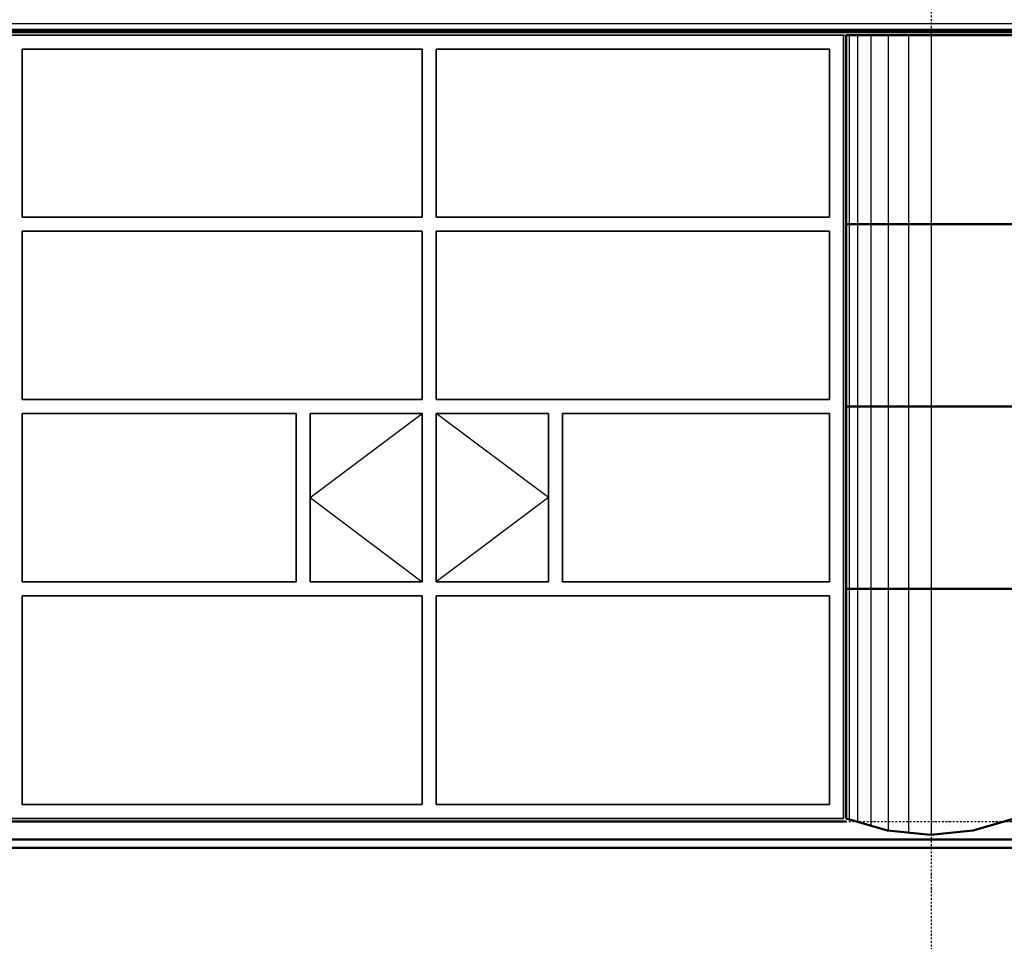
# Model space of a CAD drawing. Header units: millimetres. Extents: x -16263 to 65836, y 12201 to 60971.
# Tile 27 of 66: x 49208 to 52720, y 16623 to 19911. Entities that reach past the tile are written whole.
import ezdxf

# ---------------------------------------------------------------- set-up
doc = ezdxf.new("R2010")
doc.units = ezdxf.units.MM
doc.linetypes.add('DASHDOT', pattern=[25.4, 12.7, -6.35, 0, -6.35])
for name, color, linetype in [('AL$4A---_STEMPEL', 7, 'Continuous'), ('alu uprof', 3, 'Continuous'), ('stramien', 1, 'DASHDOT'), ('vanarris', 253, 'Continuous')]:
    doc.layers.add(name, color=color, linetype=linetype)

# ---------------------------------------------------------------- blocks, each defined once
blk = doc.blocks.new('*U130')
at = {"layer": 'stramien', "color": 1, "ltscale": 0.5}
blk.add_lwpolyline([(0, 21501.2), (0, -21501.2)], dxfattribs=at)
blk = doc.blocks.new('*U129')
at = {"layer": 'stramien', "color": 0, "linetype": 'ByBlock', "lineweight": -2, "transparency": 16777216}
blk.add_blockref('*U130', (43200, 0), dxfattribs=at)
blk = doc.blocks.new('vanarris noord')
at = {"layer": 'vanarris', "lineweight": 70}
blk.add_line((-25500, 17.5), (43200, 17.5), dxfattribs=at)
at = {"layer": 'vanarris', "lineweight": 50}
for p, q in [((28800, 10), (36000, 10)), ((35700, 0), (35700, -2795)), ((35700, 0), (36000, 0)), ((36000, 10), (43500, 10)), ((36000, 0), (36300, 0)), ((35700, -675), (36000, -675)), ((36300, -675), (36000, -675)), ((35700, -1325), (36000, -1325)), ((36300, -1325), (36000, -1325)), ((35700, -1975), (36000, -1975)), ((36300, -1975), (36000, -1975)), ((29100, -2805), (35700, -2805)), ((35847.5, -2837.5), (35700, -2795)), ((36300, -2795), (36152.5, -2837.5)), ((36000, -2852.5), (35847.5, -2837.5)), ((36152.5, -2837.5), (36000, -2852.5)), ((28800, -2870), (36000, -2870)), ((36000, -2870), (43200, -2870)), ((28800, -2900), (36000, -2900)), ((36000, -2900), (43200, -2900))]:
    blk.add_line(p, q, dxfattribs=at)
at = {"layer": 'vanarris', "lineweight": 35}
for p, q in [((35690, 0), (29110, 0)), ((35690, 0), (35690, -2795)), ((32760, -50), (32760, -650)), ((34187.5, -50), (32760, -50)), ((34187.5, -50), (34187.5, -650)), ((34237.5, -50), (34237.5, -650)), ((34237.5, -50), (35640, -50)), ((35640, -50), (35640, -650)), ((32760, -650), (34187.5, -650)), ((34237.5, -650), (35640, -650)), ((32760, -700), (32760, -1300)), ((32760, -700), (34187.5, -700)), ((34187.5, -700), (34187.5, -1300)), ((34237.5, -700), (34237.5, -1300)), ((34237.5, -700), (35640, -700)), ((35640, -700), (35640, -1300)), ((32760, -1300), (34187.5, -1300)), ((34237.5, -1300), (35640, -1300)), ((32760, -1350), (32760, -1950)), ((32760, -1350), (33737.5, -1350)), ((33737.5, -1350), (33737.5, -1950)), ((34187.5, -1350), (33787.5, -1350)), ((33787.5, -1350), (33787.5, -1950)), ((34187.5, -1350), (34187.5, -1950)), ((34237.5, -1350), (34237.5, -1950)), ((34237.5, -1350), (34637.5, -1350)), ((34637.5, -1350), (34637.5, -1950)), ((35640, -1350), (34687.5, -1350)), ((34687.5, -1350), (34687.5, -1950)), ((35640, -1350), (35640, -1950)), ((32760, -1950), (33737.5, -1950)), ((34187.5, -1950), (33787.5, -1950)), ((34237.5, -1950), (34637.5, -1950)), ((35640, -1950), (34687.5, -1950)), ((32760, -2000), (32760, -2745)), ((32760, -2000), (34187.5, -2000)), ((34187.5, -2000), (34187.5, -2745)), ((34237.5, -2000), (34237.5, -2745)), ((34237.5, -2000), (35640, -2000)), ((35640, -2000), (35640, -2745)), ((32760, -2745), (34187.5, -2745)), ((34237.5, -2745), (35640, -2745)), ((29110, -2795), (35690, -2795))]:
    blk.add_line(p, q, dxfattribs=at)
at = {"layer": 'vanarris', "lineweight": 25}
for p, q in [((35710, 0), (35710, -2797.5)), ((35740, 0), (35740, -2810)), ((35787.5, 0), (35787.5, -2825)), ((35850, 0), (35850, -2837.5)), ((35922.5, 0), (35922.5, -2847.5)), ((36002.5, 0), (36002.5, -2847.5)), ((33787.5, -1650), (34187.5, -1350)), ((34637.5, -1650), (34237.5, -1350)), ((33787.5, -1650), (34187.5, -1950)), ((34637.5, -1650), (34237.5, -1950))]:
    blk.add_line(p, q, dxfattribs=at)

msp = doc.modelspace()

# ---------------------------------------------------------------- linework, layer by layer
at = {"layer": 'alu uprof'}
msp.add_lwpolyline([(-9641.126, 19856.188), (60558.874, 19856.188), (60558.874, 19896.188), (-9641.126, 19896.188)], close=True, dxfattribs=at)
at = {"layer": 'stramien', "color": 1, "ltscale": 0.5}
msp.add_lwpolyline([(-16263.493, 17051.188), (63899.959, 17051.188)], dxfattribs=at)

# ---------------------------------------------------------------- block references
at = {"layer": 'AL$4A---_STEMPEL'}
msp.add_blockref('vanarris noord', (16456.374, 19856.188), dxfattribs=at)
at = {"layer": 'stramien'}
msp.add_blockref('*U129', (9258.874, 34367.487), dxfattribs=at)

doc.saveas('drawing.dxf')
